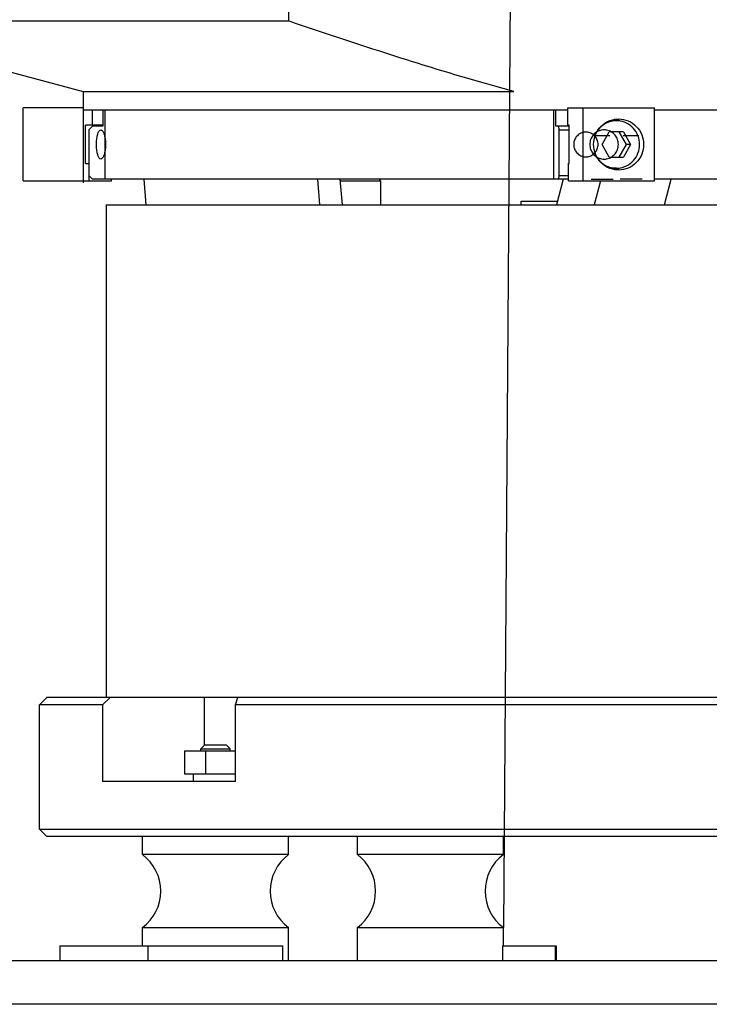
# Model space of a CAD drawing. Header units: millimetres. Extents: x -43833 to -38083, y -3638 to -2112.
# Tile 61 of 114: x -41135 to -40946, y -3386 to -3117. Entities that reach past the tile are written whole.
import ezdxf
from ezdxf.lldxf.tags import DXFTag

# ---------------------------------------------------------------- set-up
doc = ezdxf.new("R2010")
doc.units = ezdxf.units.MM
doc.layers.add('02___PRT_ALL_AXES', color=7, linetype='Continuous')
tags = doc.linetypes.add('CENTER', pattern=[2, 1.25, -0.25, 0.25, -0.25]).pattern_tags.tags
tags[10:11] = [DXFTag(74, 4), DXFTag(75, 0), DXFTag(340, '0'), DXFTag(46, 1.0), DXFTag(50, 0.0), DXFTag(44, 0.0), DXFTag(45, 0.0)]
tags[8:9] = [DXFTag(74, 4), DXFTag(75, 0), DXFTag(340, '0'), DXFTag(46, 1.0), DXFTag(50, 0.0), DXFTag(44, 0.0), DXFTag(45, 0.0)]
tags[6:7] = [DXFTag(74, 4), DXFTag(75, 0), DXFTag(340, '0'), DXFTag(46, 1.0), DXFTag(50, 0.0), DXFTag(44, 0.0), DXFTag(45, 0.0)]
tags[4:5] = [DXFTag(74, 4), DXFTag(75, 0), DXFTag(340, '0'), DXFTag(46, 1.0), DXFTag(50, 0.0), DXFTag(44, 0.0), DXFTag(45, 0.0)]
doc.dimstyles.new('副本 12', dxfattribs={"dimtxt": 12, "dimasz": 6, "dimexe": 1, "dimexo": 1.2, "dimgap": 2, "dimtad": 0, "dimtxsty": 'Standard', "dimblk": 'OPEN30', "dimcen": 0, "dimclrd": 5, "dimclre": 3, "dimclrt": 256, "dimadec": 0, "dimazin": 2, "dimtm": 1e-09, "dimtfac": 0.6, "dimtofl": 0, "dimtmove": 0, "dimatfit": 3, "dimldrblk": 'OPEN30', "dimfxl": 1, "dimtolj": 1, "dimarcsym": 0})

# ---------------------------------------------------------------- blocks, each defined once
blk = doc.blocks.new('_Open30')
at = {"color": 0, "linetype": 'ByBlock', "lineweight": -2}
for p, q in [((-1, 0.268), (0, 0)), ((0, 0), (-1, -0.268)), ((0, 0), (-1, 0))]:
    blk.add_line(p, q, dxfattribs=at)
blk = doc.blocks.new('*D120')
at = {"color": 3, "linetype": 'ByBlock', "lineweight": -2}
for p, q in [((-41119.23, -3012.09), (-41259.06, -3012.09)), ((-41210.73, -3374.42), (-41259.06, -3374.42))]:
    blk.add_line(p, q, dxfattribs=at)
at = {"color": 5, "linetype": 'ByBlock', "lineweight": -2}
for p, q in [((-41258.06, -3018.09), (-41258.06, -3162.05)), ((-41258.06, -3368.42), (-41258.06, -3224.45))]:
    blk.add_line(p, q, dxfattribs=at)
at = {"layer": 'Defpoints', "color": 0, "linetype": 'ByBlock'}
for p in [(-41118.03, -3012.09), (-41258.06, -3374.42), (-41209.53, -3374.42)]:
    blk.add_point(p, dxfattribs=at)
at = {"color": 5, "linetype": 'ByBlock', "lineweight": -2, "xscale": 6, "yscale": 6, "zscale": 6}
for p, rotation in [((-41258.06, -3012.09), 90), ((-41258.06, -3374.42), 270)]:
    blk.add_blockref('_Open30', p, dxfattribs=dict(at, rotation=rotation))
at = {"linetype": 'ByBlock', "insert": (-41258.06, -3193.25), "char_height": 12, "attachment_point": 5, "rotation": 90}
blk.add_mtext('\\A1;365{\\H0.7x;\\S+0^ -35;}', dxfattribs=at)

msp = doc.modelspace()

# ---------------------------------------------------------------- linework, layer by layer
at = {"color": 1, "linetype": 'CENTER', "ltscale": 27.432}
msp.add_line((-41000.034, -2980.831), (-41002.904, -3365.422), dxfattribs=at)
at = {"color": 7, "linetype": 'Continuous'}
for p, q in [((-41061.736, -3037.087), (-41061.736, -3117.087)), ((-41190.034, -3117.087), (-41061.736, -3117.087)), ((-41118.034, -3136.379), (-41000.034, -3136.379)), ((-41134.506, -3160.909), (-41134.506, -3140.909)), ((-41118.034, -3140.909), (-41134.506, -3140.909)), ((-41115.485, -3145.659), (-41115.485, -3141.409)), ((-41112.62, -3141.409), (-41112.62, -3145.909)), ((-41112.034, -3160.409), (-41112.034, -3141.409)), ((-41006.034, -3141.409), (-40994.034, -3141.409)), ((-40989.12, -3141.409), (-40989.12, -3160.409)), ((-40988.493, -3145.909), (-40988.493, -3141.409)), ((-40985.252, -3145.659), (-40985.252, -3140.909)), ((-40985.252, -3140.909), (-40961.531, -3140.909)), ((-40981.094, -3140.909), (-40981.094, -3160.909)), ((-40961.531, -3160.909), (-40961.531, -3140.909)), ((-40971.936, -3144.409), (-40973.6, -3144.409)), ((-41117.387, -3156.159), (-41117.387, -3145.659)), ((-41112.62, -3145.659), (-41117.387, -3145.659)), ((-41116.446, -3146.909), (-41115.49, -3145.909)), ((-41116.446, -3146.909), (-41116.446, -3159.409)), ((-41112.62, -3145.909), (-41115.49, -3145.909)), ((-40984.837, -3145.909), (-40988.493, -3145.909)), ((-40987.865, -3145.909), (-40987.656, -3146.909)), ((-40987.656, -3159.409), (-40987.656, -3146.909)), ((-40987.656, -3146.909), (-40984.837, -3146.909)), ((-40984.837, -3145.659), (-40985.252, -3145.659)), ((-40984.837, -3156.159), (-40984.837, -3145.659)), ((-40977.932, -3148.409), (-40973.732, -3148.409)), ((-40975.849, -3150.909), (-40973.893, -3147.445)), ((-40969.98, -3147.445), (-40973.893, -3147.445)), ((-40971.228, -3147.445), (-40969.271, -3150.909)), ((-40970.032, -3148.409), (-40965.795, -3148.409)), ((-40969.98, -3147.445), (-40968.024, -3150.909)), ((-40973.893, -3154.374), (-40975.849, -3150.909)), ((-40969.271, -3150.909), (-40971.228, -3154.374)), ((-40968.024, -3150.909), (-40969.98, -3154.374)), ((-40968.024, -3150.909), (-40969.271, -3150.909)), ((-40973.893, -3154.374), (-40969.98, -3154.374)), ((-41117.387, -3156.159), (-41116.436, -3156.159)), ((-40985.045, -3160.909), (-40985.045, -3156.159)), ((-40985.045, -3156.159), (-40984.837, -3156.159)), ((-40971.936, -3157.409), (-40973.6, -3157.409)), ((-41115.49, -3160.409), (-41116.446, -3159.409)), ((-41116.436, -3160.909), (-41116.436, -3159.409)), ((-40985.045, -3160.409), (-41115.49, -3160.409)), ((-41110.255, -3160.909), (-41110.255, -3160.409)), ((-41100.732, -3167.422), (-41101.312, -3160.409)), ((-41053.179, -3167.422), (-41053.759, -3160.409)), ((-41047.681, -3160.409), (-41047.1, -3167.422)), ((-41036.578, -3160.909), (-41036.805, -3160.409)), ((-40986.539, -3160.409), (-40988.377, -3167.422)), ((-40987.656, -3159.409), (-40987.865, -3160.409)), ((-40987.656, -3159.409), (-40985.045, -3159.409)), ((-40978.832, -3160.409), (-40972.832, -3160.409)), ((-40964.895, -3160.409), (-40970.932, -3160.409)), ((-40888.034, -3160.409), (-40961.531, -3160.409)), ((-40958.741, -3167.422), (-40956.903, -3160.409)), ((-41134.506, -3160.909), (-41110.255, -3160.909)), ((-41047.681, -3160.909), (-41036.578, -3160.909)), ((-41036.578, -3160.909), (-41036.578, -3167.422)), ((-40985.045, -3160.909), (-40961.531, -3160.909)), ((-40976.274, -3160.909), (-40977.981, -3167.422)), ((-41111.734, -3167.422), (-41111.734, -3302.422)), ((-41111.732, -3167.422), (-40894.6, -3167.422)), ((-40998.032, -3167.422), (-40998.032, -3166.422)), ((-40998.032, -3166.422), (-40988.115, -3166.422)), ((-41128.034, -3302.422), (-41130.034, -3304.422)), ((-40878.534, -3302.422), (-41128.032, -3302.422)), ((-41110.65, -3302.422), (-41112.708, -3304.422)), ((-41084.899, -3302.422), (-41084.899, -3315.541)), ((-41076.3, -3304.422), (-41075.65, -3302.422)), ((-41130.034, -3338.422), (-41130.034, -3304.422)), ((-41112.708, -3304.422), (-41130.034, -3304.422)), ((-41112.708, -3304.422), (-41112.708, -3325.422)), ((-41076.3, -3325.422), (-41076.3, -3304.422)), ((-40887.541, -3304.422), (-41076.3, -3304.422)), ((-41090.251, -3317.022), (-41090.251, -3323.322)), ((-41090.251, -3317.022), (-41076.3, -3317.022)), ((-41084.78, -3315.422), (-41085.78, -3316.422)), ((-41085.78, -3317.022), (-41085.78, -3316.422)), ((-41085.78, -3316.422), (-41077.78, -3316.422)), ((-41078.781, -3315.422), (-41084.779, -3315.422)), ((-41084.456, -3323.322), (-41084.456, -3317.022)), ((-41078.78, -3315.422), (-41077.78, -3316.422)), ((-41077.78, -3317.022), (-41077.78, -3316.422)), ((-41090.251, -3323.322), (-41076.3, -3323.322)), ((-41087.93, -3323.322), (-41087.93, -3325.422)), ((-41076.3, -3325.422), (-41112.708, -3325.422)), ((-41128.034, -3340.422), (-41130.034, -3338.422)), ((-41130.034, -3338.422), (-40878.534, -3338.422)), ((-40878.534, -3340.422), (-41128.033, -3340.422)), ((-41101.78, -3345.422), (-41101.78, -3340.422)), ((-41061.78, -3345.422), (-41061.78, -3340.422)), ((-41042.904, -3345.422), (-41042.904, -3340.422)), ((-41002.904, -3345.422), (-41002.904, -3340.422)), ((-41061.78, -3345.422), (-41101.78, -3345.422)), ((-41002.904, -3345.422), (-41042.904, -3345.422)), ((-41101.78, -3365.422), (-41061.78, -3365.422)), ((-41101.78, -3370.422), (-41101.78, -3365.422)), ((-41061.78, -3374.422), (-41061.78, -3365.422)), ((-41042.904, -3365.422), (-41002.904, -3365.422)), ((-41042.904, -3374.422), (-41042.904, -3365.422)), ((-41002.904, -3370.422), (-41002.904, -3365.422)), ((-41124.409, -3370.422), (-41124.409, -3374.422)), ((-41124.409, -3370.422), (-41063.291, -3370.422)), ((-41100.353, -3370.422), (-41100.353, -3374.422)), ((-41063.291, -3374.422), (-41063.291, -3370.422)), ((-41003.129, -3370.422), (-40988.472, -3370.422)), ((-41003.129, -3370.422), (-41003.129, -3374.422)), ((-40988.612, -3374.422), (-40988.612, -3370.422)), ((-40988.472, -3370.422), (-40988.472, -3374.422)), ((-41209.534, -3374.422), (-40729.534, -3374.422)), ((-40729.534, -3386.422), (-41209.534, -3386.422))]:
    msp.add_line(p, q, dxfattribs=at)
for centre, radius, start, end in [((-40973.6, -3150.59), 6.181, 90.0007, 91.77186), ((-40973.606, -3150.647), 6.738, 75.21916, 80.0577), ((-40971.937, -3150.614), 6.205, 85.0567, 89.99459), ((-40973.598, -3150.618), 6.708, 71.61273, 75.21839), ((-40973.612, -3150.656), 6.749, 65.47005, 71.60045), ((-40973.6, -3151.229), 6.181, 268.22626, 269.9993), ((-40973.606, -3151.172), 6.738, 279.94543, 284.78068), ((-40971.937, -3151.205), 6.204, 270.00544, 274.94299), ((-40973.598, -3151.201), 6.708, 284.78146, 288.38083), ((-40973.612, -3151.163), 6.749, 288.39312, 294.52996), ((-41109.28, -3355.422), 12.5, 306.8699, 53.1301), ((-41054.28, -3355.422), 12.5, 126.8699, 233.1301), ((-41050.404, -3355.422), 12.5, 306.8699, 53.1301), ((-40995.404, -3355.422), 12.5, 126.8699, 233.1301)]:
    msp.add_arc(centre, radius, start, end, dxfattribs=at)
for points, start_tangent, end_tangent in [([(-41000.034, -3136.379), (-41015.525, -3131.989), (-41030.964, -3127.24), (-41061.736, -3117.087)], (-0.9659258, 0.258819), (-0.946645, 0.3222782)), ([(-40978.16, -3150.909), (-40977.638, -3148.23), (-40976.154, -3145.96), (-40973.933, -3144.442), (-40971.313, -3143.909)], (0, 1), (1, -0.0000004)), ([(-40971.936, -3144.409), (-40974.719, -3145.065), (-40976.941, -3146.9)], (-1, -0.0000003), (-0.6086002, -0.793477)), ([(-40965.578, -3150.909), (-40966.013, -3148.549), (-40967.256, -3146.511), (-40969.138, -3145.073), (-40971.402, -3144.433)], (0, 1), (-0.9962852, 0.0861154)), ([(-40971.313, -3143.909), (-40968.693, -3144.442), (-40966.471, -3145.96), (-40964.987, -3148.23), (-40964.466, -3150.909)], (1, -0.0000004), (0, -1)), ([(-41113.21, -3154.909), (-41113.625, -3154.668), (-41113.978, -3153.973), (-41114.232, -3152.909), (-41114.365, -3151.604), (-41114.365, -3150.215), (-41114.232, -3148.91), (-41113.978, -3147.846), (-41113.626, -3147.151), (-41113.21, -3146.909)], (-1, 0), (1, 0)), ([(-41113.21, -3146.909), (-41112.779, -3147.151), (-41112.389, -3147.846), (-41112.091, -3148.91), (-41111.931, -3150.215), (-41111.931, -3151.604), (-41112.091, -3152.909), (-41112.389, -3153.973), (-41112.779, -3154.668), (-41113.21, -3154.909)], (1, 0), (-1, 0)), ([(-40975.293, -3146.909), (-40976.633, -3147.151), (-40977.814, -3147.846), (-40978.692, -3148.91), (-40979.159, -3150.215), (-40979.159, -3151.604), (-40978.692, -3152.909), (-40977.814, -3153.973), (-40976.634, -3154.668), (-40975.293, -3154.909)], (-1, 0), (1, 0)), ([(-40975.293, -3154.909), (-40973.955, -3154.668), (-40972.783, -3153.973), (-40971.914, -3152.909), (-40971.453, -3151.604), (-40971.453, -3150.215), (-40971.915, -3148.91), (-40972.783, -3147.846), (-40973.955, -3147.151), (-40975.293, -3146.909)], (1, 0), (-1, 0)), ([(-40980.283, -3147.509), (-40981.403, -3147.708), (-40982.412, -3148.298), (-40983.16, -3149.204), (-40983.557, -3150.318), (-40983.557, -3151.504), (-40983.158, -3152.617), (-40982.41, -3153.523), (-40981.401, -3154.111), (-40980.283, -3154.309)], (-0.999995, -0.0031731), (0.9999964, -0.0026813)), ([(-40980.283, -3154.309), (-40979.162, -3154.111), (-40978.153, -3153.521), (-40977.406, -3152.615), (-40977.008, -3151.501), (-40977.008, -3150.315), (-40977.407, -3149.202), (-40978.156, -3148.296), (-40979.164, -3147.708), (-40980.283, -3147.509)], (0.999995, 0.0031731), (-0.9999964, 0.0026813)), ([(-40971.313, -3157.909), (-40973.933, -3157.377), (-40976.154, -3155.859), (-40977.638, -3153.589), (-40978.16, -3150.909)], (-1, 0.0000004), (0, 1)), ([(-40971.402, -3157.386), (-40969.138, -3156.746), (-40967.256, -3155.308), (-40966.013, -3153.27), (-40965.578, -3150.909)], (0.9962856, 0.0861101), (0, 1)), ([(-40964.466, -3150.909), (-40964.987, -3153.589), (-40966.471, -3155.859), (-40968.693, -3157.377), (-40971.313, -3157.909)], (0, -1), (-1, 0.0000004)), ([(-40976.941, -3154.918), (-40974.719, -3156.754), (-40971.936, -3157.409)], (0.608586, -0.7934879), (1, 0.0000003))]:
    msp.add_spline(points, degree=3, dxfattribs=dict(at, start_tangent=start_tangent, end_tangent=end_tangent))
at = {"layer": '02___PRT_ALL_AXES', "color": 7, "linetype": 'Continuous'}
for p, q in [((-41190.034, -3117.087), (-41118.034, -3136.379)), ((-41118.034, -3136.379), (-41118.034, -3161.409)), ((-41118.034, -3141.409), (-40985.252, -3141.409)), ((-40961.531, -3141.409), (-40882.034, -3141.409))]:
    msp.add_line(p, q, dxfattribs=at)

# ---------------------------------------------------------------- dimensions: what is measured, and where the dimension line sits
at = {"color": 5, "linetype": 'ByBlock'}
dim = msp.add_linear_dim(base=(-41258.06, -3374.422), p1=(-41118.034, -3012.087), p2=(-41209.534, -3374.422), angle=90, text='365{\\H0.7x;\\S+0^ -35;}', dimstyle='副本 12', dxfattribs=at)
dim.commit()
dim.dimension.update_dxf_attribs({"geometry": '*D120', "text_midpoint": (-41258.06, -3193.255)})

doc.saveas('drawing.dxf')
